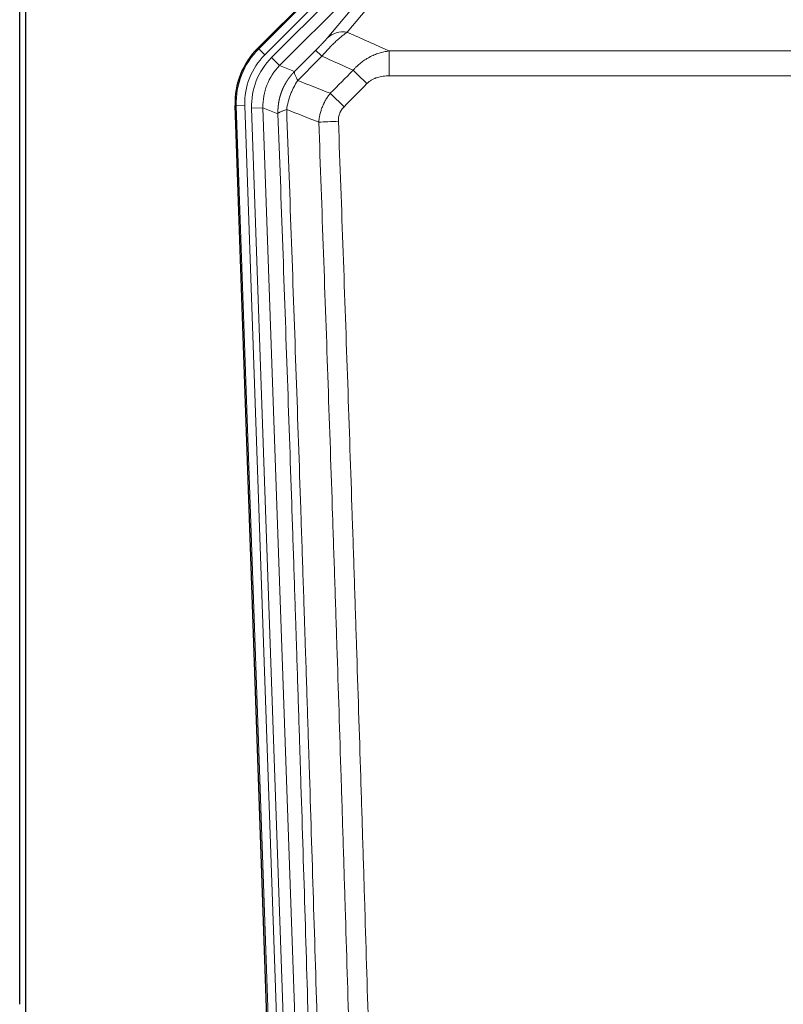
# Model space of a CAD drawing. Header units: inches. Extents: x 0 to 20790, y -12 to 14700.
# Tile 22 of 184: x 2851 to 3119, y 5032 to 5377. Entities that reach past the tile are written whole.
import ezdxf

# ---------------------------------------------------------------- set-up
doc = ezdxf.new("R2010")
doc.units = ezdxf.units.IN
doc.layers.add('1', color=7, linetype='Continuous', true_color=0xffffff)

msp = doc.modelspace()

# ---------------------------------------------------------------- linework, layer by layer
at = {"layer": '1', "color": 2, "linetype": 'Continuous', "lineweight": 25}
for p, q in [((2851.169, 5031.837), (2851.169, 5432.417)), ((2853.169, 5432.089), (2853.169, 5008.579)), ((2934.528, 5366.966), (2978.344, 5410.782)), ((2939.765, 4971.314), (2926.647, 5346.959))]:
    msp.add_line(p, q, dxfattribs=at)
at = {"layer": '1', "color": 110, "linetype": 'Continuous', "lineweight": 13}
for p, q in [((2934.909, 5366.816), (2978.499, 5410.407)), ((2980.618, 5408.288), (2937.027, 5364.697)), ((2939.419, 5363.755), (2981.594, 5405.931)), ((2984.419, 5403.106), (2942.243, 5360.931)), ((2992.034, 5403.815), (2965.956, 5372.643)), ((2958.895, 5370.596), (2984.973, 5401.769)), ((2934.528, 5366.966), (2934.909, 5366.816)), ((2937.027, 5364.697), (2934.909, 5366.816)), ((2980.583, 5366.072), (3213.755, 5366.072)), ((2980.583, 5357.363), (2980.583, 5366.072)), ((2939.419, 5363.755), (2942.243, 5360.931)), ((2942.243, 5360.931), (2947.468, 5358.873)), ((3213.755, 5357.363), (2980.583, 5357.363)), ((2927.028, 5346.809), (2926.647, 5346.959)), ((2930.022, 5346.914), (2927.028, 5346.809)), ((2940.139, 4971.366), (2927.028, 5346.809)), ((2930.022, 5346.914), (2943.133, 4971.471)), ((2932.413, 5345.972), (2936.406, 5346.111)), ((2932.413, 5345.972), (2945.48, 4971.801)), ((2941.653, 5344.044), (2936.406, 5346.111)), ((2936.406, 5346.111), (2949.472, 4971.94))]:
    msp.add_line(p, q, dxfattribs=at)
for centre, major_axis, ratio, start_param, end_param in [((2965.956, 5363.535), (-7.67, 6.416), 0.860824, 5.3364913, 6.1801624), ((2954.041, 5347.724), (25.153, -9.908), 0.9987323, 2.7320361, 3.5511492), ((2954.041, 5347.724, 0), (22.366, -8.81), 0.9983711, 2.7320361, 3.5511492), ((2961.869, 5359.171), (7.081, -7.061), 0.0269081, 2.343706, 3.0892138), ((2956.433, 5346.782, 0), (-22.366, 8.81), 0.9983711, 5.8736288, 6.6927419), ((2956.433, 5346.782), (18.651, -7.347), 0.9977215, 2.7320361, 3.5511492), ((2972.825, 5354.24), (7.096, -7.046), 0.0275577, 1.5981516, 2.344042), ((2964.816, 5346.176), (7.095, -7.047), 0.0252539, 1.5958719, 2.342907), ((2962.844, 5341.089), (-9.993, -0.365), 0.0335157, 4.711165, 5.4709844)]:
    msp.add_ellipse(centre, major_axis=major_axis, ratio=ratio, start_param=start_param, end_param=end_param, dxfattribs=at)
at = {"layer": '1', "color": 2, "linetype": 'Continuous', "lineweight": 25}
msp.add_ellipse((2953.669, 5347.87, 0), major_axis=(25.162, -9.912), ratio=0.9983711, start_param=2.7320361, end_param=3.5511492, dxfattribs=at)
at = {"layer": '1', "color": 110, "linetype": 'Continuous', "lineweight": 13}
for points, knots in [([(2957.061, 5364.237), (2957.445, 5364.696), (2958.215, 5365.593), (2958.991, 5366.448), (2959.574, 5367.073), (2959.769, 5367.278), (2960.014, 5367.532), (2960.062, 5367.582), (2960.16, 5367.683), (2960.306, 5367.833), (2960.452, 5367.981), (2960.936, 5368.469), (2961.319, 5368.843), (2962.079, 5369.558), (2962.454, 5369.9), (2962.919, 5370.308), (2963.012, 5370.389), (2963.196, 5370.547), (2963.471, 5370.781), (2963.741, 5371.004), (2964.275, 5371.435), (2964.623, 5371.703), (2965.133, 5372.077), (2965.3, 5372.197), (2965.549, 5372.37), (2965.631, 5372.426), (2965.795, 5372.536), (2965.876, 5372.59), (2965.956, 5372.643)], [0, 0, 0, 0, 0.125, 0.25, 0.25, 0.3125, 0.3125, 0.328125, 0.328125, 0.34375, 0.375, 0.375, 0.5, 0.5, 0.625, 0.625, 0.65625, 0.65625, 0.6875, 0.75, 0.75, 0.875, 0.875, 0.9375, 0.9375, 0.96875, 0.96875, 1, 1, 1, 1]), ([(2958.895, 5370.596), (2958.87, 5370.566), (2958.844, 5370.535), (2958.791, 5370.473), (2958.764, 5370.441), (2958.681, 5370.344), (2958.623, 5370.277), (2958.444, 5370.07), (2958.316, 5369.924), (2958.108, 5369.691), (2958.036, 5369.611), (2957.924, 5369.487), (2957.867, 5369.425), (2957.809, 5369.361), (2957.77, 5369.318), (2957.75, 5369.296), (2957.571, 5369.1), (2957.403, 5368.919), (2957.052, 5368.544), (2956.869, 5368.349), (2956.629, 5368.097), (2956.556, 5368.02), (2956.482, 5367.943), (2956.432, 5367.891), (2956.407, 5367.865), (2956.282, 5367.735), (2956.18, 5367.63), (2955.874, 5367.313), (2955.665, 5367.1), (2955.242, 5366.669), (2955.027, 5366.452), (2954.808, 5366.232)], [0, 0, 0, 0, 0.03125, 0.03125, 0.0625, 0.0625, 0.125, 0.125, 0.25, 0.25, 0.3125, 0.3125, 0.34375, 0.359375, 0.359375, 0.375, 0.375, 0.5, 0.5, 0.625, 0.625, 0.65625, 0.671875, 0.671875, 0.6875, 0.6875, 0.75, 0.75, 0.875, 0.875, 1, 1, 1, 1]), ([(2968.007, 5359.302), (2968.207, 5359.541), (2968.413, 5359.776), (2968.73, 5360.119), (2968.837, 5360.232), (2969.053, 5360.454), (2969.163, 5360.564), (2969.716, 5361.106), (2970.177, 5361.513), (2971.134, 5362.281), (2971.63, 5362.64), (2972.272, 5363.06), (2972.401, 5363.142), (2972.597, 5363.264), (2972.662, 5363.304), (2972.794, 5363.383), (2972.86, 5363.423), (2973.191, 5363.617), (2973.526, 5363.804), (2973.865, 5363.98), (2974.002, 5364.049), (2974.07, 5364.084), (2974.275, 5364.186), (2974.413, 5364.252), (2974.827, 5364.446), (2975.104, 5364.568), (2975.942, 5364.915), (2976.507, 5365.119), (2977.65, 5365.477), (2978.228, 5365.63), (2979.396, 5365.888), (2979.986, 5365.992), (2980.583, 5366.072)], [0, 0, 0, 0, 0.0625, 0.0625, 0.09375, 0.09375, 0.125, 0.125, 0.25, 0.25, 0.375, 0.375, 0.40625, 0.40625, 0.421875, 0.421875, 0.4375, 0.4375, 0.5, 0.515625, 0.515625, 0.53125, 0.53125, 0.5625, 0.5625, 0.625, 0.625, 0.75, 0.75, 0.875, 0.875, 1, 1, 1, 1]), ([(2941.653, 5344.044), (2941.653, 5344.067), (2941.651, 5344.113), (2941.649, 5344.182), (2941.648, 5344.251), (2941.646, 5344.321), (2941.645, 5344.39), (2941.644, 5344.459), (2941.644, 5344.528), (2941.643, 5344.597), (2941.643, 5344.666), (2941.643, 5344.735), (2941.643, 5344.804), (2941.644, 5344.873), (2941.644, 5344.941), (2941.645, 5345.01), (2941.647, 5345.079), (2941.648, 5345.148), (2941.65, 5345.216), (2941.652, 5345.285), (2941.654, 5345.353), (2941.656, 5345.422), (2941.659, 5345.49), (2941.662, 5345.559), (2941.665, 5345.627), (2941.668, 5345.696), (2941.672, 5345.764), (2941.675, 5345.832), (2941.679, 5345.9), (2941.684, 5345.968), (2941.688, 5346.037), (2941.693, 5346.105), (2941.698, 5346.173), (2941.703, 5346.241), (2941.708, 5346.308), (2941.714, 5346.376), (2941.719, 5346.444), (2941.725, 5346.512), (2941.732, 5346.579), (2941.738, 5346.647), (2941.745, 5346.714), (2941.752, 5346.782), (2941.759, 5346.849), (2941.766, 5346.917), (2941.774, 5346.984), (2941.782, 5347.051), (2941.79, 5347.118), (2941.798, 5347.185), (2941.807, 5347.252), (2941.815, 5347.319), (2941.824, 5347.386), (2941.833, 5347.453), (2941.843, 5347.52), (2941.852, 5347.587), (2941.862, 5347.653), (2941.872, 5347.72), (2941.882, 5347.786), (2941.893, 5347.853), (2941.903, 5347.919), (2941.914, 5347.985), (2941.925, 5348.051), (2941.937, 5348.118), (2941.948, 5348.184), (2941.96, 5348.25), (2941.972, 5348.315), (2941.984, 5348.381), (2941.996, 5348.447), (2942.009, 5348.513), (2942.022, 5348.578), (2942.035, 5348.644), (2942.048, 5348.709), (2942.061, 5348.774), (2942.075, 5348.84), (2942.089, 5348.905), (2942.103, 5348.97), (2942.117, 5349.035), (2942.131, 5349.1), (2942.146, 5349.165), (2942.161, 5349.229), (2942.176, 5349.294), (2942.191, 5349.359), (2942.207, 5349.423), (2942.222, 5349.488), (2942.238, 5349.552), (2942.254, 5349.616), (2942.27, 5349.68), (2942.287, 5349.744), (2942.304, 5349.808), (2942.32, 5349.872), (2942.338, 5349.936), (2942.355, 5349.999), (2942.372, 5350.063), (2942.39, 5350.127), (2942.408, 5350.19), (2942.426, 5350.253), (2942.444, 5350.316), (2942.463, 5350.38), (2942.481, 5350.443), (2942.5, 5350.505), (2942.519, 5350.568), (2942.538, 5350.631), (2942.558, 5350.694), (2942.577, 5350.756), (2942.597, 5350.819), (2942.617, 5350.881), (2942.637, 5350.943), (2942.658, 5351.005), (2942.678, 5351.067), (2942.699, 5351.129), (2942.72, 5351.191), (2942.741, 5351.253), (2942.762, 5351.314), (2942.784, 5351.376), (2942.805, 5351.437), (2942.827, 5351.498), (2942.849, 5351.559), (2942.872, 5351.62), (2942.894, 5351.681), (2942.917, 5351.742), (2942.939, 5351.803), (2942.962, 5351.864), (2942.985, 5351.924), (2943.009, 5351.985), (2943.032, 5352.045), (2943.056, 5352.105), (2943.08, 5352.165), (2943.104, 5352.225), (2943.128, 5352.285), (2943.152, 5352.345), (2943.177, 5352.404), (2943.202, 5352.464), (2943.227, 5352.523), (2943.252, 5352.582), (2943.277, 5352.642), (2943.302, 5352.701), (2943.328, 5352.76), (2943.354, 5352.818), (2943.38, 5352.877), (2943.406, 5352.936), (2943.432, 5352.994), (2943.458, 5353.052), (2943.485, 5353.111), (2943.512, 5353.169), (2943.539, 5353.227), (2943.566, 5353.285), (2943.593, 5353.342), (2943.621, 5353.4), (2943.648, 5353.457), (2943.676, 5353.515), (2943.704, 5353.572), (2943.732, 5353.629), (2943.76, 5353.686), (2943.789, 5353.743), (2943.817, 5353.8), (2943.846, 5353.856), (2943.875, 5353.913), (2943.904, 5353.969), (2943.933, 5354.025), (2943.963, 5354.082), (2943.992, 5354.138), (2944.022, 5354.193), (2944.052, 5354.249), (2944.082, 5354.305), (2944.112, 5354.36), (2944.143, 5354.416), (2944.173, 5354.471), (2944.204, 5354.526), (2944.234, 5354.581), (2944.265, 5354.636), (2944.296, 5354.69), (2944.328, 5354.745), (2944.359, 5354.799), (2944.391, 5354.854), (2944.422, 5354.908), (2944.454, 5354.962), (2944.486, 5355.016), (2944.518, 5355.07), (2944.551, 5355.123), (2944.583, 5355.177), (2944.616, 5355.23), (2944.648, 5355.283), (2944.681, 5355.337), (2944.714, 5355.389), (2944.747, 5355.442), (2944.781, 5355.495), (2944.814, 5355.548), (2944.848, 5355.6), (2944.881, 5355.652), (2944.915, 5355.704), (2944.949, 5355.756), (2944.983, 5355.808), (2945.018, 5355.86), (2945.052, 5355.912), (2945.087, 5355.963), (2945.121, 5356.014), (2945.156, 5356.066), (2945.191, 5356.117), (2945.226, 5356.168), (2945.261, 5356.218), (2945.297, 5356.269), (2945.332, 5356.319), (2945.368, 5356.37), (2945.403, 5356.42), (2945.439, 5356.47), (2945.475, 5356.52), (2945.511, 5356.57), (2945.548, 5356.619), (2945.584, 5356.669), (2945.621, 5356.718), (2945.657, 5356.767), (2945.694, 5356.817), (2945.731, 5356.865), (2945.768, 5356.914), (2945.805, 5356.963), (2945.842, 5357.011), (2945.88, 5357.06), (2945.917, 5357.108), (2945.955, 5357.156), (2945.992, 5357.204), (2946.03, 5357.252), (2946.068, 5357.299), (2946.106, 5357.347), (2946.145, 5357.394), (2946.183, 5357.441), (2946.221, 5357.488), (2946.26, 5357.535), (2946.299, 5357.582), (2946.337, 5357.629), (2946.376, 5357.675), (2946.415, 5357.721), (2946.455, 5357.767), (2946.494, 5357.813), (2946.533, 5357.859), (2946.573, 5357.905), (2946.612, 5357.951), (2946.652, 5357.996), (2946.692, 5358.041), (2946.732, 5358.086), (2946.772, 5358.131), (2946.812, 5358.176), (2946.852, 5358.221), (2946.892, 5358.265), (2946.933, 5358.31), (2946.973, 5358.354), (2947.014, 5358.398), (2947.055, 5358.442), (2947.096, 5358.486), (2947.137, 5358.529), (2947.178, 5358.573), (2947.219, 5358.616), (2947.26, 5358.659), (2947.302, 5358.702), (2947.343, 5358.745), (2947.385, 5358.788), (2947.426, 5358.83), (2947.454, 5358.859), (2947.468, 5358.873)], [0, 0, 0, 0, 0.0042303, 0.0084583, 0.0126838, 0.016907, 0.0211277, 0.0253461, 0.0295621, 0.0337757, 0.037987, 0.0421959, 0.0464023, 0.0506064, 0.0548082, 0.0590075, 0.0632045, 0.0673991, 0.0715913, 0.0757811, 0.0799686, 0.0841537, 0.0883364, 0.0925167, 0.0966947, 0.1008703, 0.1050435, 0.1092144, 0.1133829, 0.117549, 0.1217128, 0.1258741, 0.1300332, 0.1341898, 0.1383441, 0.1424961, 0.1466456, 0.1507929, 0.1549377, 0.1590802, 0.1632203, 0.1673581, 0.1714935, 0.1756266, 0.1797573, 0.1838856, 0.1880116, 0.1921352, 0.1962565, 0.2003755, 0.204492, 0.2086063, 0.2127182, 0.2168277, 0.2209349, 0.2250397, 0.2291422, 0.2332423, 0.2373401, 0.2414356, 0.2455287, 0.2496195, 0.2537079, 0.257794, 0.2618777, 0.2659591, 0.2700382, 0.2741149, 0.2781893, 0.2822614, 0.2863311, 0.2903985, 0.2944635, 0.2985262, 0.3025866, 0.3066447, 0.3107004, 0.3147538, 0.3188048, 0.3228536, 0.3269, 0.3309441, 0.3349858, 0.3390253, 0.3430624, 0.3470972, 0.3511296, 0.3551598, 0.3591876, 0.3632131, 0.3672363, 0.3712571, 0.3752757, 0.3792919, 0.3833058, 0.3873174, 0.3913267, 0.3953337, 0.3993384, 0.4033407, 0.4073408, 0.4113385, 0.4153339, 0.419327, 0.4233179, 0.4273064, 0.4312926, 0.4352765, 0.4392581, 0.4432373, 0.4472143, 0.451189, 0.4551614, 0.4591315, 0.4630993, 0.4670648, 0.471028, 0.4749889, 0.4789475, 0.4829038, 0.4868578, 0.4908095, 0.494759, 0.4987061, 0.502651, 0.5065936, 0.5105338, 0.5144718, 0.5184076, 0.522341, 0.5262721, 0.530201, 0.5341276, 0.5380519, 0.5419739, 0.5458936, 0.5498111, 0.5537262, 0.5576392, 0.5615498, 0.5654581, 0.5693642, 0.573268, 0.5771696, 0.5810688, 0.5849658, 0.5888606, 0.592753, 0.5966432, 0.6005311, 0.6044168, 0.6083002, 0.6121813, 0.6160602, 0.6199368, 0.6238111, 0.6276832, 0.6315531, 0.6354206, 0.6392859, 0.643149, 0.6470098, 0.6508684, 0.6547247, 0.6585787, 0.6624305, 0.66628, 0.6701273, 0.6739724, 0.6778152, 0.6816557, 0.685494, 0.6893301, 0.6931639, 0.6969955, 0.7008248, 0.7046519, 0.7084768, 0.7122994, 0.7161198, 0.7199379, 0.7237539, 0.7275675, 0.731379, 0.7351882, 0.7389952, 0.7427999, 0.7466024, 0.7504027, 0.7542008, 0.7579966, 0.7617902, 0.7655816, 0.7693708, 0.7731577, 0.7769424, 0.7807249, 0.7845052, 0.7882833, 0.7920591, 0.7958327, 0.7996042, 0.8033734, 0.8071403, 0.8109051, 0.8146677, 0.818428, 0.8221862, 0.8259421, 0.8296958, 0.8334474, 0.8371967, 0.8409438, 0.8446887, 0.8484314, 0.8521719, 0.8559102, 0.8596463, 0.8633802, 0.867112, 0.8708415, 0.8745688, 0.8782939, 0.8820169, 0.8857376, 0.8894562, 0.8931726, 0.8968867, 0.9005987, 0.9043086, 0.9080162, 0.9117216, 0.9154249, 0.919126, 0.9228249, 0.9265216, 0.9302161, 0.9339085, 0.9375987, 0.9412867, 0.9449725, 0.9486562, 0.9523377, 0.956017, 0.9596942, 0.9633691, 0.967042, 0.9707126, 0.9743811, 0.9780474, 0.9817116, 0.9853736, 0.9890334, 0.9926911, 0.9963466, 1, 1, 1, 1]), ([(2948.574, 5355.715), (2948.467, 5355.922), (2948.367, 5356.121), (2948.179, 5356.502), (2948.092, 5356.684), (2947.933, 5357.03), (2947.861, 5357.194), (2947.732, 5357.502), (2947.675, 5357.646), (2947.578, 5357.914), (2947.539, 5358.038), (2947.476, 5358.264), (2947.453, 5358.367), (2947.413, 5358.641), (2947.422, 5358.78), (2947.468, 5358.873)], [0, 0, 0, 0, 0.125, 0.125, 0.25, 0.25, 0.375, 0.375, 0.5, 0.5, 0.625, 0.625, 0.75, 0.75, 1, 1, 1, 1]), ([(2944.709, 5345.519), (2944.837, 5346.422), (2945.016, 5347.325), (2945.473, 5349.109), (2945.75, 5349.991), (2946.238, 5351.285), (2946.413, 5351.711), (2946.785, 5352.551), (2946.982, 5352.965), (2947.609, 5354.185), (2948.071, 5354.969), (2948.574, 5355.715)], [0, 0, 0, 0, 0.25, 0.25, 0.5, 0.5, 0.625, 0.625, 0.75, 0.75, 1, 1, 1, 1]), ([(2972.825, 5354.629), (2972.95, 5354.756), (2973.08, 5354.878), (2973.281, 5355.054), (2973.349, 5355.111), (2973.487, 5355.223), (2973.557, 5355.278), (2973.909, 5355.546), (2974.204, 5355.74), (2974.814, 5356.092), (2975.13, 5356.25), (2975.537, 5356.426), (2975.62, 5356.461), (2975.784, 5356.527), (2975.867, 5356.559), (2976.115, 5356.652), (2976.281, 5356.709), (2976.783, 5356.869), (2977.12, 5356.959), (2977.799, 5357.111), (2978.142, 5357.172), (2978.832, 5357.269), (2979.179, 5357.305), (2979.878, 5357.352), (2980.229, 5357.363), (2980.583, 5357.363)], [0, 0, 0, 0, 0.0625, 0.0625, 0.09375, 0.09375, 0.125, 0.125, 0.25, 0.25, 0.375, 0.375, 0.40625, 0.40625, 0.4375, 0.4375, 0.5, 0.5, 0.625, 0.625, 0.75, 0.75, 0.875, 0.875, 1, 1, 1, 1]), ([(2955.96, 5341.081), (2955.997, 5341.543), (2956.05, 5342.003), (2956.138, 5342.576), (2956.157, 5342.69), (2956.197, 5342.919), (2956.217, 5343.033), (2956.283, 5343.375), (2956.331, 5343.601), (2956.487, 5344.277), (2956.729, 5345.167), (2957.037, 5346.036), (2957.293, 5346.68), (2957.405, 5346.947), (2957.523, 5347.212), (2957.571, 5347.317), (2957.596, 5347.37), (2957.669, 5347.528), (2957.719, 5347.632), (2957.973, 5348.152), (2958.191, 5348.559), (2958.657, 5349.352), (2959.151, 5350.126), (2959.703, 5350.862), (2959.993, 5351.22)], [0, 0, 0, 0, 0.125, 0.125, 0.15625, 0.15625, 0.1875, 0.1875, 0.25, 0.25, 0.375, 0.5, 0.5, 0.5625, 0.578125, 0.578125, 0.59375, 0.59375, 0.625, 0.625, 0.75, 0.75, 0.875, 1, 1, 1, 1]), ([(2941.653, 5344.044), (2941.683, 5344.143), (2941.773, 5344.249), (2941.996, 5344.418), (2942.085, 5344.476), (2942.291, 5344.595), (2942.408, 5344.656), (2942.669, 5344.78), (2942.813, 5344.844), (2943.128, 5344.973), (2943.298, 5345.039), (2943.662, 5345.173), (2943.856, 5345.241), (2944.266, 5345.379), (2944.482, 5345.449), (2944.709, 5345.519)], [0, 0, 0, 0, 0.25, 0.25, 0.375, 0.375, 0.5, 0.5, 0.625, 0.625, 0.75, 0.75, 0.875, 0.875, 1, 1, 1, 1]), ([(2953.848, 4972.555), (2953.404, 4987.965), (2952.498, 5018.811), (2951.091, 5065.152), (2950.121, 5096.096), (2949.566, 5113.515), (2949.505, 5115.451), (2949.381, 5119.322), (2949.195, 5125.13), (2948.758, 5138.684), (2948.38, 5150.305), (2948.062, 5159.991), (2947.998, 5161.929), (2947.87, 5165.804), (2947.678, 5171.616), (2947.228, 5185.178), (2946.838, 5196.802), (2946.052, 5220.051), (2944.988, 5251.049), (2943.348, 5297.547), (2942.223, 5328.545), (2941.653, 5344.044)], [0, 0, 0, 0, 0.125, 0.25, 0.375, 0.375, 0.390625, 0.390625, 0.40625, 0.4375, 0.5, 0.5, 0.515625, 0.515625, 0.53125, 0.5625, 0.625, 0.625, 0.75, 0.875, 1, 1, 1, 1]), ([(2944.709, 5345.519), (2945.28, 5329.965), (2946.408, 5298.855), (2948.053, 5252.19), (2949.119, 5221.08), (2949.908, 5197.747), (2950.299, 5186.081), (2950.75, 5172.47), (2950.943, 5166.637), (2951.071, 5162.748), (2951.135, 5160.804), (2951.454, 5151.082), (2951.833, 5139.419), (2952.271, 5125.816), (2952.458, 5119.987), (2952.582, 5116.102), (2952.644, 5114.159), (2953.2, 5096.676), (2954.173, 5065.62), (2955.583, 5019.11), (2956.492, 4988.152), (2956.938, 4972.686)], [0, 0, 0, 0, 0.125, 0.25, 0.375, 0.375, 0.4375, 0.46875, 0.484375, 0.484375, 0.5, 0.5, 0.5625, 0.59375, 0.609375, 0.609375, 0.625, 0.625, 0.75, 0.875, 1, 1, 1, 1]), ([(2962.844, 5341.424), (2962.835, 5341.66), (2962.837, 5341.897), (2962.855, 5342.191), (2962.859, 5342.25), (2962.868, 5342.368), (2962.874, 5342.427), (2962.893, 5342.603), (2962.909, 5342.72), (2962.964, 5343.068), (2963.013, 5343.296), (2963.133, 5343.747), (2963.205, 5343.969), (2963.331, 5344.298), (2963.376, 5344.406), (2963.448, 5344.568), (2963.473, 5344.622), (2963.525, 5344.728), (2963.551, 5344.781), (2963.685, 5345.043), (2963.804, 5345.246), (2964.06, 5345.637), (2964.197, 5345.825), (2964.492, 5346.188), (2964.649, 5346.363), (2964.816, 5346.531)], [0, 0, 0, 0, 0.125, 0.125, 0.15625, 0.15625, 0.1875, 0.1875, 0.25, 0.25, 0.375, 0.375, 0.5, 0.5, 0.5625, 0.5625, 0.59375, 0.59375, 0.625, 0.625, 0.75, 0.75, 0.875, 0.875, 1, 1, 1, 1]), ([(2967.935, 4974.24), (2967.496, 4989.459), (2966.605, 5019.921), (2965.683, 5050.431), (2964.98, 5073.331), (2964.744, 5080.967), (2964.267, 5096.246), (2964.027, 5103.888), (2963.301, 5126.824), (2962.809, 5142.121), (2962.185, 5161.25), (2962.059, 5165.076), (2961.808, 5172.728), (2961.429, 5184.207), (2961.046, 5195.685), (2960.274, 5218.641), (2959.23, 5249.25), (2957.621, 5295.165), (2956.519, 5325.775), (2955.96, 5341.081)], [0, 0, 0, 0, 0.125, 0.25, 0.25, 0.3125, 0.3125, 0.375, 0.375, 0.5, 0.5, 0.53125, 0.53125, 0.5625, 0.625, 0.625, 0.75, 0.875, 1, 1, 1, 1]), ([(2962.844, 5341.424), (2963.401, 5326.099), (2964.502, 5295.451), (2966.109, 5249.479), (2967.152, 5218.832), (2967.922, 5195.847), (2968.305, 5184.354), (2968.683, 5172.862), (2968.935, 5165.2), (2969.06, 5161.37), (2969.683, 5142.216), (2970.175, 5126.9), (2970.9, 5103.936), (2971.14, 5096.284), (2971.616, 5080.986), (2971.852, 5073.34), (2972.554, 5050.412), (2973.474, 5019.864), (2974.365, 4989.364), (2974.802, 4974.126)], [0, 0, 0, 0, 0.125, 0.25, 0.375, 0.375, 0.4375, 0.46875, 0.46875, 0.5, 0.5, 0.625, 0.625, 0.6875, 0.6875, 0.75, 0.75, 0.875, 1, 1, 1, 1])]:
    msp.add_open_spline(points, degree=3, knots=knots, dxfattribs=at)
for points in [[(2965.956, 5372.643), (2970.835, 5370.454), (2975.711, 5368.263), (2980.583, 5366.072)], [(2947.468, 5358.873), (2949.915, 5361.326), (2952.361, 5363.779), (2954.808, 5366.232)], [(2957.061, 5364.237), (2954.232, 5361.396), (2951.403, 5358.556), (2948.574, 5355.715)], [(2968.007, 5359.302), (2964.36, 5360.948), (2960.712, 5362.593), (2957.061, 5364.237)], [(2959.993, 5351.22), (2962.665, 5353.914), (2965.336, 5356.608), (2968.007, 5359.302)], [(2948.574, 5355.715), (2952.378, 5354.211), (2956.185, 5352.713), (2959.993, 5351.22)], [(2972.825, 5354.629), (2970.155, 5351.93), (2967.486, 5349.23), (2964.816, 5346.531)], [(2955.96, 5341.081), (2952.208, 5342.555), (2948.458, 5344.035), (2944.709, 5345.519)]]:
    msp.add_open_spline(points, degree=3, dxfattribs=at)

doc.saveas('drawing.dxf')
